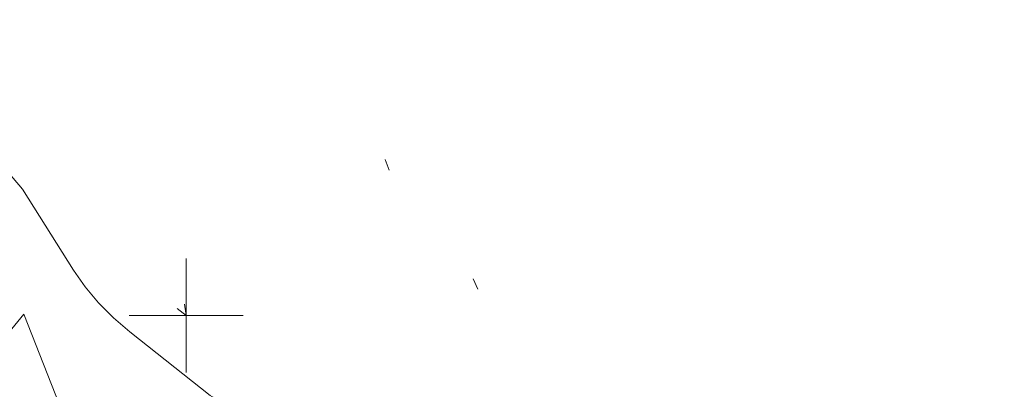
# Model space of a CAD drawing. Extents: x 413123 to 1465301, y 377724 to 504150.
# Tile 26 of 256: x 1463260.25 to 1463268.89, y 433195.73 to 433198.97. Entities that reach past the tile are written whole.
import ezdxf

# ---------------------------------------------------------------- set-up
doc = ezdxf.new("R2010")
doc.units = 0
doc.header["$MEASUREMENT"] = 0
for name, pattern in [('DGN Style 1', [8.732639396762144, 0.01453018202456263, -8.71810921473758]), ('DGN Style 3', [20.34225483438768, 14.53018202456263, -5.812072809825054]), ('ohcombex', [0])]:
    doc.linetypes.add(name, pattern=pattern)
for name, color, linetype, lineweight in [('DT_X_Contour_Minor', 136, 'DGN Style 3', 0), ('DT_X_Terrain_Ground_Line', 92, 'DGN Style 3', 13), ('PV_X_Curb', 120, 'DGN Style 1', 0), ('PV_X_EOP', 7, 'DGN Style 3', 0), ('UT_X_Overhead_Combined', 30, 'ohcombex', 0), ('VG_X_Cells', 3, 'Continuous', 0), ('VG_X_Flower_Bed', 3, 'DGN Style 1', 0)]:
    doc.layers.add(name, color=color, linetype=linetype, lineweight=lineweight)
doc.layers.add('SV_Observation (Construction)', color=97, linetype='DGN Style 1', lineweight=0, transparency=0.9)
doc.layers.add('SV_X_Shot_Marker (Construction)', color=40, linetype='Continuous', lineweight=0, transparency=0.5)

# ---------------------------------------------------------------- blocks, each defined once
blk = doc.blocks.new('SVPT_2535')
at = {"layer": 'SV_X_Shot_Marker (Construction)', "transparency": 33554495}
for p, q in [((1.455191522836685e-11, 0.02500000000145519), (1.455191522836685e-11, -0.02500000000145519)), ((-0.02499999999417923, 0), (0.02500000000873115, 0))]:
    blk.add_line(p, q, dxfattribs=at)
blk.add_point((1.455191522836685e-11, 0), dxfattribs=at)
blk = doc.blocks.new('SHRUB_117')
at = {"layer": 'VG_X_Cells', "color": 3, "linetype": 'Continuous', "lineweight": 0, "flags": 128}
blk.add_lwpolyline([(-0.00424999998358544, 0.09050000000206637), (0.02600000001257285, 0.1272500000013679), (0.04675000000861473, 0.07458333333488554), (0.1013333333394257, 0.08358333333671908), (0.08441666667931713, 0.03300000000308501), (0.1316666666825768, 0.003250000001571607), (0.08883333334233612, -0.0334999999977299), (0.1013333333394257, -0.07916666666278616), (0.06366666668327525, -0.07574999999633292), (0.04741666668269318, -0.1214166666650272), (0.02600000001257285, -0.08683333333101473), (-0.007916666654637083, -0.127666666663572), (-0.0293333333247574, -0.08333333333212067), (-0.08033333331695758, -0.1048333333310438), (-0.07074999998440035, -0.05774999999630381), (-0.1113333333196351, -0.06191666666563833), (-0.08766666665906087, -0.02241666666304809), (-0.1260833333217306, 0.006000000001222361), (-0.08916666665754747, 0.01916666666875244), (-0.1194999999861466, 0.05933333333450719), (-0.07291666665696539, 0.05383333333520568), (-0.07441666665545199, 0.1057500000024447), (-0.03674999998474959, 0.07733333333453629), (-0.02641666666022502, 0.1265833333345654), (-0.00424999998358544, 0.09050000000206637)], dxfattribs=at)
at = {"layer": 'VG_X_Cells', "color": 3, "linetype": 'Continuous', "lineweight": 0}
blk.add_circle((-3.666660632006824e-05, 2.000001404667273e-05), 0.01152, dxfattribs=at)
blk = doc.blocks.new('*U5554', base_point=(1463158.719041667, 433438.2508333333, 579.5851666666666))
at = {"layer": 'DT_X_Contour_Minor', "elevation": 572.9999999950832, "flags": 128}
blk.add_lwpolyline([(1463265.762864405, 433189.8143797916), (1463265.64426718, 433190.4467499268), (1463265.583915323, 433190.6408740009), (1463265.453687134, 433190.9522304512), (1463265.253582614, 433191.3808192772), (1463264.983601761, 433191.9266404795), (1463264.170484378, 433193.53847352), (1463263.87303256, 433194.0847661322), (1463263.590515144, 433194.514769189), (1463263.322932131, 433194.8284826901), (1463263.07028352, 433195.0259066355), (1463261.926103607, 433195.6758760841), (1463261.220325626, 433196.232922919), (1463261.076023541, 433196.3563556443), (1463260.945593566, 433196.4879194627), (1463260.829035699, 433196.6276143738), (1463260.726349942, 433196.7754403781), (1463260.279517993, 433197.4842676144), (1463259.135237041, 433198.8223712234), (1463258.917063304, 433199.070539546), (1463258.752948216, 433199.2415715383), (1463258.642891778, 433199.3354672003), (1463258.586893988, 433199.3522265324), (1463258.509644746, 433199.2940696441), (1463258.463970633, 433199.2572973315), (1463258.384885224, 433199.1905980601), (1463258.272388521, 433199.0939718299), (1463258.126480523, 433198.9674186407), (1463257.367616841, 433198.3070075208), (1463256.813684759, 433198.5532302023), (1463256.500481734, 433198.6440860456), (1463255.798272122, 433198.8111295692), (1463254.707055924, 433199.054360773), (1463253.226833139, 433199.373779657), (1463245.411444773, 433201.0421723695)], dxfattribs=at)

msp = doc.modelspace()

# ---------------------------------------------------------------- linework, layer by layer
at = {"layer": 'PV_X_Curb'}
for points, knots in [([(1463034.114341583, 433358.5354235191, 570.967442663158), (1463034.382762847, 433357.8525596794, 570.9829174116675), (1463034.902669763, 433356.6746703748, 570.9791408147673), (1463036.322057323, 433354.5205973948, 570.6849760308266), (1463037.748960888, 433352.2020754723, 570.6878951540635), (1463040.018756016, 433349.1857511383, 570.9427811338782), (1463042.639031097, 433346.7780487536, 570.7955674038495), (1463044.970687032, 433345.5933757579, 570.8824061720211), (1463045.921303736, 433345.2188641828, 570.878208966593), (1463051.106075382, 433343.1762354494, 570.8553169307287), (1463056.290847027, 433341.1336067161, 570.8324248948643), (1463061.475618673, 433339.0909779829, 570.809532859), (1463062.018547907, 433338.9041474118, 570.7725412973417), (1463062.561477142, 433338.7173168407, 570.7355497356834), (1463063.104406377, 433338.5304862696, 570.6985581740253), (1463069.657625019, 433335.9461940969, 570.7210719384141), (1463076.21084366, 433333.3619019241, 570.7435857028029), (1463082.764062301, 433330.7776097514, 570.7660994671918), (1463087.246478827, 433329.0023655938, 570.8028168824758), (1463091.728895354, 433327.2271214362, 570.8395342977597), (1463096.211311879, 433325.4518772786, 570.8762517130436), (1463096.878442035, 433325.1897515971, 570.9638925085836), (1463097.545572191, 433324.9276259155, 571.0515333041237), (1463098.212702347, 433324.6655002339, 571.1391740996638), (1463104.831686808, 433322.094946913, 571.1640382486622), (1463111.45067127, 433319.524393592, 571.1889023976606), (1463118.069655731, 433316.953840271, 571.2137665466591), (1463125.957183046, 433313.9138789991, 571.1851535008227), (1463133.844710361, 433310.8739177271, 571.1565404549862), (1463141.732237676, 433307.8339564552, 571.1279274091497), (1463145.767175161, 433306.241790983, 571.1313455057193), (1463149.802112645, 433304.6496255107, 571.134763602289), (1463153.83705013, 433303.0574600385, 571.1381816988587), (1463154.355066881, 433302.8054079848, 571.0924572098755), (1463154.873083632, 433302.5533559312, 571.0467327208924), (1463155.391100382, 433302.3013038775, 571.0010082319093), (1463159.740180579, 433300.5574304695, 571.007755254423), (1463164.089260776, 433298.8135570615, 571.0145022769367), (1463168.438340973, 433297.0696836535, 571.0212492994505), (1463173.76020955, 433294.9893866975, 571.0517121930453), (1463179.082078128, 433292.9090897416, 571.0821750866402), (1463184.403946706, 433290.8287927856, 571.1126379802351), (1463184.927832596, 433290.6024130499, 571.183469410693), (1463185.451718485, 433290.3760333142, 571.254300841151), (1463185.975604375, 433290.1496535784, 571.3251322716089), (1463193.283059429, 433287.4009373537, 571.3274320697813), (1463200.590514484, 433284.6522211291, 571.3297318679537), (1463207.897969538, 433281.9035049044, 571.3320316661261), (1463214.611583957, 433279.3049910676, 571.3660593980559), (1463221.325198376, 433276.7064772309, 571.4000871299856), (1463228.038812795, 433274.1079633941, 571.4341148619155), (1463234.876881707, 433271.4003319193, 571.5030017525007), (1463241.714950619, 433268.6927004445, 571.5718886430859), (1463248.553019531, 433265.9850689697, 571.6407755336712), (1463252.53367608, 433264.4224603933, 571.6987979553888), (1463256.514332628, 433262.8598518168, 571.7568203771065), (1463260.494989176, 433261.2972432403, 571.8148427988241), (1463261.18962272, 433261.0748617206, 571.7422662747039), (1463261.884256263, 433260.8524802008, 571.6696897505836), (1463262.578889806, 433260.6300986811, 571.5971132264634), (1463267.974277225, 433258.4984942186, 571.5913249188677), (1463273.369664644, 433256.3668897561, 571.5855366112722), (1463278.765052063, 433254.2352852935, 571.5797483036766), (1463284.039124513, 433252.1341649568, 571.626583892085), (1463289.313196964, 433250.0330446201, 571.6734194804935), (1463294.587269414, 433247.9319242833, 571.7202550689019), (1463295.147837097, 433247.7325865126, 571.8045569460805), (1463295.70840478, 433247.533248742, 571.8888588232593), (1463296.268972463, 433247.3339109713, 571.9731607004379), (1463303.262539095, 433244.6091737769, 572.0038664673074), (1463310.256105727, 433241.8844365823, 572.034572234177), (1463317.249672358, 433239.1596993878, 572.0652780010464), (1463324.8255847, 433236.206749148, 572.1003223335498), (1463332.401497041, 433233.2537989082, 572.1353666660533), (1463339.977409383, 433230.3008486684, 572.1704109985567), (1463346.624217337, 433227.6724527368, 572.1699621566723), (1463353.271025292, 433225.044056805, 572.1695133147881), (1463359.917833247, 433222.4156608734, 572.1690644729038), (1463363.666535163, 433220.9685334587, 572.1740861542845), (1463367.415237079, 433219.521406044, 572.1791078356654), (1463371.163938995, 433218.0742786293, 572.1841295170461), (1463371.754596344, 433217.8301906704, 572.1047293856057), (1463372.345253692, 433217.5861027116, 572.0253292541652), (1463372.935911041, 433217.3420147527, 571.9459291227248), (1463380.338603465, 433214.4611246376, 571.9041823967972), (1463387.741295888, 433211.5802345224, 571.8624356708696), (1463395.143988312, 433208.6993444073, 571.8206889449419), (1463403.121855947, 433205.5721027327, 571.8539167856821), (1463411.099723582, 433202.4448610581, 571.8871446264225), (1463419.077591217, 433199.3176193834, 571.9203724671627), (1463419.407565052, 433199.1647159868, 571.9396248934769), (1463419.737538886, 433199.0118125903, 571.9588773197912), (1463420.067512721, 433198.8589091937, 571.9781297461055)], [0, 0, 0, 0, 0.004163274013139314, 0.007301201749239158, 0.0146979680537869, 0.01957460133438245, 0.02877745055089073, 0.03448275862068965, 0.03448275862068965, 0.03448275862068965, 0.06896551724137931, 0.06896551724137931, 0.06896551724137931, 0.1034482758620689, 0.1034482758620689, 0.1034482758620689, 0.1379310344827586, 0.1379310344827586, 0.1379310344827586, 0.1724137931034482, 0.1724137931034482, 0.1724137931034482, 0.2068965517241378, 0.2068965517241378, 0.2068965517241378, 0.2413793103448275, 0.2413793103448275, 0.2413793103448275, 0.2758620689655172, 0.2758620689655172, 0.2758620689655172, 0.3103448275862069, 0.3103448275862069, 0.3103448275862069, 0.3448275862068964, 0.3448275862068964, 0.3448275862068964, 0.3793103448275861, 0.3793103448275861, 0.3793103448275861, 0.4137931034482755, 0.4137931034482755, 0.4137931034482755, 0.4482758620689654, 0.4482758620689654, 0.4482758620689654, 0.4827586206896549, 0.4827586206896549, 0.4827586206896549, 0.5172413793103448, 0.5172413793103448, 0.5172413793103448, 0.5517241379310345, 0.5517241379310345, 0.5517241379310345, 0.5862068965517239, 0.5862068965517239, 0.5862068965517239, 0.6206896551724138, 0.6206896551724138, 0.6206896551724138, 0.6551724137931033, 0.6551724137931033, 0.6551724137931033, 0.6896551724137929, 0.6896551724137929, 0.6896551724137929, 0.7241379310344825, 0.7241379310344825, 0.7241379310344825, 0.7586206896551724, 0.7586206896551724, 0.7586206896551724, 0.7931034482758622, 0.7931034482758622, 0.7931034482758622, 0.8275862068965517, 0.8275862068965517, 0.8275862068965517, 0.8620689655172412, 0.8620689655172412, 0.8620689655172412, 0.8965517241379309, 0.8965517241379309, 0.8965517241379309, 0.9310344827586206, 0.9310344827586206, 0.9310344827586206, 0.9655172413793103, 0.9655172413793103, 0.9655172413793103, 1, 1, 1, 1]), ([(1463694.730807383, 433042.1012902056, 573.2000085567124), (1463688.122071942, 433044.6665198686, 573.2117681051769), (1463681.5133365, 433047.2317495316, 573.2235276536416), (1463674.904601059, 433049.7969791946, 573.2352872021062), (1463669.906627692, 433051.7384291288, 573.2422034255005), (1463664.908654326, 433053.679879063, 573.249119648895), (1463659.910680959, 433055.6213289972, 573.2560358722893), (1463659.31440991, 433055.8530469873, 573.3282538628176), (1463658.718138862, 433056.0847649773, 573.400471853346), (1463658.121867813, 433056.3164829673, 573.4726898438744), (1463656.811811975, 433056.8455353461, 573.4691755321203), (1463655.501756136, 433057.3745877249, 573.4656612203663), (1463654.191700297, 433057.9036401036, 573.4621469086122), (1463647.078403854, 433060.7016199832, 573.4311409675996), (1463639.965107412, 433063.4995998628, 573.4001350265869), (1463632.851810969, 433066.2975797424, 573.3691290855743), (1463626.603526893, 433068.7760307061, 573.3262890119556), (1463620.355242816, 433071.25448167, 573.2834489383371), (1463614.10695874, 433073.7329326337, 573.2406088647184), (1463606.821724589, 433076.5483492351, 573.1778320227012), (1463599.536490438, 433079.3637658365, 573.1150551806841), (1463592.251256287, 433082.1791824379, 573.052278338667), (1463585.048675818, 433085.0513616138, 572.9767093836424), (1463577.846095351, 433087.9235407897, 572.901140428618), (1463570.643514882, 433090.7957199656, 572.8255714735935), (1463568.520856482, 433091.6009161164, 572.8136526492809), (1463566.398198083, 433092.4061122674, 572.8017338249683), (1463564.275539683, 433093.2113084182, 572.7898150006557), (1463563.658286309, 433093.4932407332, 572.723361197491), (1463563.041032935, 433093.7751730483, 572.6569073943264), (1463562.423779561, 433094.0571053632, 572.5904535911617), (1463557.897842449, 433095.8076798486, 572.5495712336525), (1463553.371905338, 433097.5582543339, 572.5086888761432), (1463548.845968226, 433099.3088288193, 572.4678065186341), (1463541.746736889, 433102.0973839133, 572.4116307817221), (1463534.647505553, 433104.8859390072, 572.3554550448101), (1463527.548274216, 433107.6744941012, 572.2992793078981), (1463527.099574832, 433107.8541490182, 572.3819727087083), (1463526.650875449, 433108.0338039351, 572.4646661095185), (1463526.202176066, 433108.2134588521, 572.5473595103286), (1463518.442801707, 433111.2934591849, 572.5872886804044), (1463510.683427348, 433114.3734595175, 572.6272178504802), (1463502.924052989, 433117.4534598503, 572.6671470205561), (1463495.101662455, 433120.5759616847, 572.6180249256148), (1463487.279271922, 433123.6984635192, 572.5689028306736), (1463479.456881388, 433126.8209653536, 572.5197807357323), (1463474.540841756, 433128.7396558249, 572.5305568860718), (1463469.624802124, 433130.6583462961, 572.5413330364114), (1463464.708762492, 433132.5770367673, 572.5521091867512), (1463464.15178183, 433132.7738995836, 572.4839343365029), (1463463.594801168, 433132.9707623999, 572.4157594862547), (1463463.037820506, 433133.1676252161, 572.3475846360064), (1463455.395093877, 433136.1460172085, 572.2965798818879), (1463447.752367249, 433139.1244092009, 572.2455751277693), (1463440.10964062, 433142.1028011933, 572.1945703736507), (1463439.463345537, 433142.3911085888, 572.2249332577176), (1463438.817050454, 433142.6794159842, 572.2552961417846), (1463438.170755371, 433142.9677233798, 572.2856590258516), (1463431.589276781, 433145.5431962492, 572.3185177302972), (1463425.007798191, 433148.1186691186, 572.351376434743), (1463418.4263196, 433150.6941419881, 572.3842351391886), (1463413.565512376, 433152.6091060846, 572.3506952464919), (1463408.704705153, 433154.5240701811, 572.3171553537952), (1463403.843897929, 433156.4390342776, 572.2836154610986), (1463402.295983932, 433157.0721267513, 572.2966227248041), (1463400.748069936, 433157.7052192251, 572.3096299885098), (1463399.20015594, 433158.3383116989, 572.3226372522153), (1463398.571326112, 433158.6030358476, 572.2531442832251), (1463397.942496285, 433158.8677599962, 572.1836513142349), (1463397.313666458, 433159.1324841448, 572.1141583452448), (1463389.499427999, 433162.1494767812, 572.1431257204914), (1463381.68518954, 433165.1664694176, 572.172093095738), (1463373.87095108, 433168.1834620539, 572.2010604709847), (1463373.202610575, 433168.4242856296, 572.2485422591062), (1463372.53427007, 433168.6651092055, 572.2960240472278), (1463371.865929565, 433168.9059327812, 572.3435058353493), (1463366.852918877, 433170.8940812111, 572.309207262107), (1463361.839908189, 433172.882229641, 572.2749086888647), (1463356.826897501, 433174.8703780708, 572.2406101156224), (1463350.263613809, 433177.4130764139, 572.2105829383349), (1463343.700330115, 433179.955774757, 572.1805557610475), (1463337.137046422, 433182.4984731, 572.1505285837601), (1463332.732110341, 433184.1753668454, 572.1399057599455), (1463328.327174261, 433185.8522605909, 572.129282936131), (1463323.922238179, 433187.5291543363, 572.1186601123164), (1463323.550514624, 433187.6736224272, 572.0672464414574), (1463323.17879107, 433187.8180905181, 572.0158327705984), (1463322.807067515, 433187.9625586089, 571.9644190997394), (1463314.242457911, 433191.4677850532, 571.9189611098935), (1463305.677848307, 433194.9730114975, 571.8735031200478), (1463297.113238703, 433198.4782379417, 571.8280451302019), (1463296.447798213, 433198.6498683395, 571.8729159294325), (1463295.782357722, 433198.8214987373, 571.917786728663), (1463295.116917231, 433198.9931291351, 571.9626575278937), (1463288.43623397, 433201.6173953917, 571.9595616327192), (1463281.755550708, 433204.2416616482, 571.9564657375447), (1463275.074867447, 433206.8659279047, 571.9533698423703), (1463270.698621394, 433208.5836220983, 571.955071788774), (1463266.322375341, 433210.3013162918, 571.9567737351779), (1463261.946129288, 433212.0190104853, 571.9584756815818), (1463261.255964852, 433212.2907585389, 571.8814296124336), (1463260.565800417, 433212.5625065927, 571.8043835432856), (1463259.875635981, 433212.8342546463, 571.7273374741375), (1463253.221984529, 433215.4661261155, 571.684237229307), (1463246.568333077, 433218.0979975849, 571.6411369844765), (1463239.914681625, 433220.7298690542, 571.5980367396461), (1463232.697418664, 433223.5591135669, 571.584901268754), (1463225.480155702, 433226.3883580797, 571.5717657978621), (1463218.262892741, 433229.2176025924, 571.5586303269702), (1463212.689928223, 433231.3845503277, 571.501804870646), (1463207.116963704, 433233.5514980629, 571.4449794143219), (1463201.543999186, 433235.7184457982, 571.3881539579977), (1463197.702392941, 433237.2969398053, 571.3824755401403), (1463193.860786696, 433238.8754338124, 571.376797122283), (1463190.01918045, 433240.4539278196, 571.3711187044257), (1463189.420555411, 433240.6641899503, 571.4587546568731), (1463188.821930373, 433240.874452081, 571.5463906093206), (1463188.223305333, 433241.0847142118, 571.6340265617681), (1463185.054584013, 433242.3131517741, 571.6250500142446), (1463181.885862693, 433243.5415893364, 571.6160734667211), (1463178.717141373, 433244.7700268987, 571.6070969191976), (1463171.181422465, 433247.7347391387, 571.5342143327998), (1463163.645703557, 433250.6994513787, 571.4613317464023), (1463156.10998465, 433253.6641636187, 571.3884491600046), (1463148.761307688, 433256.5197229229, 571.322577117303), (1463141.412630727, 433259.3752822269, 571.2567050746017), (1463134.063953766, 433262.2308415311, 571.1908330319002), (1463126.984343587, 433264.9936274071, 571.2120531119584), (1463119.904733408, 433267.756413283, 571.2332731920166), (1463112.82512323, 433270.519199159, 571.2544932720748), (1463106.948373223, 433272.8554993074, 571.272380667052), (1463101.071623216, 433275.1917994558, 571.290268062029), (1463095.19487321, 433277.5280996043, 571.3081554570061), (1463087.382378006, 433280.5556578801, 571.2445784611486), (1463079.569882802, 433283.583216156, 571.1810014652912), (1463071.757387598, 433286.6107744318, 571.1174244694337), (1463067.011834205, 433288.4980060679, 571.0790224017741), (1463062.266280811, 433290.385237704, 571.0406203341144), (1463057.520727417, 433292.27246934, 571.0022182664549), (1463052.596696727, 433294.1302708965, 570.9741905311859), (1463047.672666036, 433295.988072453, 570.946162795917), (1463042.748635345, 433297.8458740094, 570.9181350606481), (1463040.996474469, 433298.028892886, 570.6600759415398), (1463037.884741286, 433298.0614564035, 570.3732611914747), (1463033.533792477, 433297.4811137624, 570.213053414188), (1463028.578927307, 433295.8351240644, 570.8846791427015), (1463025.750437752, 433293.3300609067, 570.5443428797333), (1463024.222435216, 433291.00068514, 570.5092220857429), (1463023.412434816, 433289.7658735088, 570.490604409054), (1463022.602434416, 433288.5310618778, 570.4719867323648), (1463021.792434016, 433287.2962502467, 570.4533690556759), (1463021.001432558, 433285.3732457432, 570.5012869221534), (1463020.2104311, 433283.4502412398, 570.549204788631), (1463019.419429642, 433281.5272367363, 570.5971226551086), (1463018.531487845, 433279.3825151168, 570.6481372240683), (1463017.643546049, 433277.2377934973, 570.6991517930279), (1463016.755604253, 433275.0930718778, 570.7501663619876), (1463014.741467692, 433270.0950215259, 570.9656913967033), (1463012.727331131, 433265.096971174, 571.181216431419), (1463010.71319457, 433260.0989208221, 571.3967414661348)], [0, 0, 0, 0, 0.01923076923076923, 0.01923076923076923, 0.01923076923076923, 0.03846153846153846, 0.03846153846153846, 0.03846153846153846, 0.05769230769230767, 0.05769230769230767, 0.05769230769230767, 0.07692307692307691, 0.07692307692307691, 0.07692307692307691, 0.09615384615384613, 0.09615384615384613, 0.09615384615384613, 0.1153846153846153, 0.1153846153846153, 0.1153846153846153, 0.1346153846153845, 0.1346153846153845, 0.1346153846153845, 0.1538461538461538, 0.1538461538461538, 0.1538461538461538, 0.1730769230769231, 0.1730769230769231, 0.1730769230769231, 0.1923076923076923, 0.1923076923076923, 0.1923076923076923, 0.2115384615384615, 0.2115384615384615, 0.2115384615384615, 0.2307692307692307, 0.2307692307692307, 0.2307692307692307, 0.25, 0.25, 0.25, 0.269230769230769, 0.269230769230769, 0.269230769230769, 0.2884615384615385, 0.2884615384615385, 0.2884615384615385, 0.3076923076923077, 0.3076923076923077, 0.3076923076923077, 0.3269230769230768, 0.3269230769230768, 0.3269230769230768, 0.3461538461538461, 0.3461538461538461, 0.3461538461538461, 0.3653846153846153, 0.3653846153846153, 0.3653846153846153, 0.3846153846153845, 0.3846153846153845, 0.3846153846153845, 0.4038461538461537, 0.4038461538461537, 0.4038461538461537, 0.423076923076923, 0.423076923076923, 0.423076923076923, 0.4423076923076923, 0.4423076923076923, 0.4423076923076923, 0.4615384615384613, 0.4615384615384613, 0.4615384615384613, 0.4807692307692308, 0.4807692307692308, 0.4807692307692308, 0.5, 0.5, 0.5, 0.5192307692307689, 0.5192307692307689, 0.5192307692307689, 0.538461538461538, 0.538461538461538, 0.538461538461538, 0.5576923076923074, 0.5576923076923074, 0.5576923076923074, 0.576923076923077, 0.576923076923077, 0.576923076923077, 0.5961538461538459, 0.5961538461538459, 0.5961538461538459, 0.6153846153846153, 0.6153846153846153, 0.6153846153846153, 0.6346153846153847, 0.6346153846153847, 0.6346153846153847, 0.6538461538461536, 0.6538461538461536, 0.6538461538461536, 0.673076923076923, 0.673076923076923, 0.673076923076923, 0.6923076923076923, 0.6923076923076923, 0.6923076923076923, 0.7115384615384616, 0.7115384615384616, 0.7115384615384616, 0.7307692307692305, 0.7307692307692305, 0.7307692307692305, 0.7499999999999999, 0.7499999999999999, 0.7499999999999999, 0.7692307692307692, 0.7692307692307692, 0.7692307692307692, 0.7884615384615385, 0.7884615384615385, 0.7884615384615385, 0.8076923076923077, 0.8076923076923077, 0.8076923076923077, 0.826923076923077, 0.826923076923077, 0.826923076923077, 0.846153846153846, 0.846153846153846, 0.846153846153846, 0.8653846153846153, 0.8653846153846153, 0.8653846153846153, 0.8846153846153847, 0.8846153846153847, 0.8846153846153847, 0.9038461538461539, 0.9038461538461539, 0.9038461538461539, 0.9087225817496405, 0.9125585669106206, 0.9159702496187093, 0.9230769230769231, 0.9230769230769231, 0.9230769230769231, 0.9423076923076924, 0.9423076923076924, 0.9423076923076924, 0.9615384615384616, 0.9615384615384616, 0.9615384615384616, 0.9807692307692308, 0.9807692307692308, 0.9807692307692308, 1, 1, 1, 1])]:
    msp.add_open_spline(points, degree=3, knots=knots, dxfattribs=at)
at = {"layer": 'PV_X_EOP', "extrusion": (0.02878005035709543, 0.06915143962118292, 0.9971909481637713), "elevation": 72639.92111523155, "flags": 128}
msp.add_lwpolyline([(-1184488.492215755, -959434.0637012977), (-1184488.492215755, -959446.3867634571)], dxfattribs=at)
at = {"layer": 'PV_X_EOP'}
for points, knots in [([(1463033.539703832, 433358.668730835, 570.9312826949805), (1463033.78085339, 433357.7791180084, 570.9319642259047), (1463034.311810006, 433356.414696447, 570.9129230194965), (1463035.936664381, 433354.210215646, 570.7574772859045), (1463037.392149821, 433351.9520015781, 570.7191112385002), (1463039.598433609, 433348.7987445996, 570.7996873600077), (1463042.441302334, 433346.5539274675, 570.6747714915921), (1463044.712350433, 433345.0075174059, 570.6881225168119), (1463045.691659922, 433344.6760572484, 570.6008205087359), (1463046.330306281, 433344.4598990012, 570.5438874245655), (1463046.96895264, 433344.243740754, 570.486954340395), (1463047.607598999, 433344.0275825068, 570.4300212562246), (1463047.46569072, 433343.5095853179, 570.4737916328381), (1463047.32378244, 433342.9915881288, 570.5175620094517), (1463047.181874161, 433342.4735909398, 570.5613323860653), (1463047.962688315, 433342.1715041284, 570.5523071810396), (1463048.74350247, 433341.8694173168, 570.5432819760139), (1463049.524316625, 433341.5673305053, 570.5342567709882), (1463049.723445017, 433342.0454324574, 570.5031497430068), (1463049.92257341, 433342.5235344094, 570.4720427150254), (1463050.121701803, 433343.0016363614, 570.4409356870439), (1463054.363252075, 433341.3299102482, 570.4898514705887), (1463058.604802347, 433339.658184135, 570.5387672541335), (1463062.84635262, 433337.9864580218, 570.5876830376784), (1463069.380437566, 433335.4247592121, 570.6248076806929), (1463075.914522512, 433332.8630604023, 570.6619323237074), (1463082.448607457, 433330.3013615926, 570.699056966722), (1463087.637972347, 433328.22388055, 570.7205322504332), (1463092.827337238, 433326.1463995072, 570.7420075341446), (1463098.016702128, 433324.0689184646, 570.7634828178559), (1463104.657268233, 433321.5116641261, 570.769767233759), (1463111.297834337, 433318.9544097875, 570.7760516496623), (1463117.938400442, 433316.3971554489, 570.7823360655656), (1463125.924840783, 433313.2674390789, 570.73748834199), (1463133.911281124, 433310.1377227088, 570.6926406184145), (1463141.897721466, 433307.0080063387, 570.647792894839), (1463141.717745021, 433306.5125578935, 570.6799613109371), (1463141.537768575, 433306.0171094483, 570.7121297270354), (1463141.35779213, 433305.5216610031, 570.7442981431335), (1463142.229950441, 433305.2201381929, 570.7485050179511), (1463143.102108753, 433304.9186153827, 570.7527118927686), (1463143.974267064, 433304.6170925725, 570.7569187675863), (1463144.185348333, 433305.0788176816, 570.735481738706), (1463144.396429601, 433305.5405427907, 570.7140447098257), (1463144.607510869, 433306.0022678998, 570.6926076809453), (1463147.58473388, 433304.8543661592, 570.7341019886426), (1463150.56195689, 433303.7064644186, 570.7755962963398), (1463153.539179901, 433302.558562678, 570.817090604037), (1463158.44037952, 433300.5705139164, 570.826934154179), (1463163.341579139, 433298.5824651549, 570.8367777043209), (1463168.242778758, 433296.5944163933, 570.8466212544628), (1463174.091388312, 433294.2251577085, 570.8787504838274), (1463179.939997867, 433291.8558990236, 570.9108797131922), (1463185.788607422, 433289.4866403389, 570.9430089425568), (1463193.090936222, 433286.8080451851, 571.0096381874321), (1463200.393265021, 433284.1294500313, 571.0762674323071), (1463207.695593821, 433281.4508548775, 571.1428966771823), (1463214.34865388, 433278.828976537, 571.1804566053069), (1463221.001713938, 433276.2070981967, 571.2180165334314), (1463227.654773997, 433273.5852198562, 571.2555764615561), (1463234.593717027, 433270.8614597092, 571.311327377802), (1463241.532660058, 433268.1376995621, 571.3670782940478), (1463248.471603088, 433265.413939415, 571.4228292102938), (1463251.006317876, 433264.4249023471, 571.4376305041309), (1463253.541032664, 433263.4358652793, 571.452431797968), (1463256.075747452, 433262.4468282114, 571.4672330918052), (1463255.94008792, 433261.9072334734, 571.4705339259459), (1463255.804428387, 433261.3676387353, 571.4738347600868), (1463255.668768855, 433260.8280439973, 571.4771355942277), (1463256.445551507, 433260.5848901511, 571.4871075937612), (1463257.222334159, 433260.3417363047, 571.4970795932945), (1463257.999116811, 433260.0985824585, 571.507051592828), (1463258.226294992, 433260.5106164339, 571.4958264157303), (1463258.453473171, 433260.9226504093, 571.4846012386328), (1463258.680651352, 433261.3346843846, 571.4733760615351), (1463259.925804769, 433260.8493021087, 571.4829525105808), (1463261.170958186, 433260.3639198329, 571.4925289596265), (1463262.416111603, 433259.878537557, 571.5021054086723), (1463267.791649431, 433257.7869022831, 571.5241727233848), (1463273.167187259, 433255.6952670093, 571.5462400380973), (1463278.542725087, 433253.6036317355, 571.5683073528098), (1463284.352399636, 433251.3217999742, 571.5814787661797), (1463290.162074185, 433249.039968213, 571.5946501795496), (1463295.971748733, 433246.7581364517, 571.6078215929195), (1463302.949122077, 433244.0521724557, 571.6351321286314), (1463309.926495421, 433241.3462084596, 571.6624426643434), (1463316.903868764, 433238.6402444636, 571.6897532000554), (1463324.563747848, 433235.6405621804, 571.7285381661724), (1463332.223626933, 433232.6408798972, 571.7673231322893), (1463339.883506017, 433229.641197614, 571.8061080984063), (1463346.449952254, 433227.0690864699, 571.8205958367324), (1463353.01639849, 433224.4969753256, 571.8350835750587), (1463359.582844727, 433221.9248641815, 571.8495713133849), (1463363.961849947, 433220.2403229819, 571.8408310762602), (1463368.340855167, 433218.5557817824, 571.8320908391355), (1463372.719860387, 433216.8712405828, 571.8233506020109), (1463380.126525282, 433213.9587859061, 571.7905530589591), (1463387.533190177, 433211.0463312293, 571.7577555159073), (1463394.939855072, 433208.1338765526, 571.7249579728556), (1463402.425974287, 433205.1637758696, 571.7534560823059), (1463409.912093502, 433202.1936751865, 571.7819541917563), (1463417.398212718, 433199.2235745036, 571.8104523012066), (1463417.229394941, 433198.7682275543, 571.8194733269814), (1463417.060577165, 433198.3128806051, 571.8284943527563), (1463416.891759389, 433197.8575336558, 571.8375153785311), (1463417.692446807, 433197.4966240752, 571.8487103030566), (1463418.493134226, 433197.1357144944, 571.859905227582), (1463419.293821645, 433196.7748049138, 571.8711001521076), (1463419.475032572, 433197.247288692, 571.8477905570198), (1463419.6562435, 433197.7197724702, 571.8244809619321), (1463419.837454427, 433198.1922562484, 571.8011713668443), (1463419.83781155, 433198.2226624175, 571.7953862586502), (1463419.838168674, 433198.2530685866, 571.789601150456), (1463419.838525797, 433198.2834747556, 571.7838160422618)], [0, 0, 0, 0, 0.003968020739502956, 0.006425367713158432, 0.01199892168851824, 0.01581541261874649, 0.02326256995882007, 0.02777777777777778, 0.02777777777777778, 0.02777777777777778, 0.05555555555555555, 0.05555555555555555, 0.05555555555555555, 0.08333333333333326, 0.08333333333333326, 0.08333333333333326, 0.1111111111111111, 0.1111111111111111, 0.1111111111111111, 0.1388888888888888, 0.1388888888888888, 0.1388888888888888, 0.1666666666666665, 0.1666666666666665, 0.1666666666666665, 0.1944444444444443, 0.1944444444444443, 0.1944444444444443, 0.2222222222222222, 0.2222222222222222, 0.2222222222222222, 0.25, 0.25, 0.25, 0.2777777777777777, 0.2777777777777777, 0.2777777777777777, 0.3055555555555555, 0.3055555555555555, 0.3055555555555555, 0.333333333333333, 0.333333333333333, 0.333333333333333, 0.3611111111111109, 0.3611111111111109, 0.3611111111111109, 0.3888888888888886, 0.3888888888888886, 0.3888888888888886, 0.4166666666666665, 0.4166666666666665, 0.4166666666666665, 0.4444444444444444, 0.4444444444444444, 0.4444444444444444, 0.472222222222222, 0.472222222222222, 0.472222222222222, 0.5, 0.5, 0.5, 0.5277777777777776, 0.5277777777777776, 0.5277777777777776, 0.5555555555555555, 0.5555555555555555, 0.5555555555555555, 0.5833333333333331, 0.5833333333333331, 0.5833333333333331, 0.6111111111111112, 0.6111111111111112, 0.6111111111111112, 0.638888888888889, 0.638888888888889, 0.638888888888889, 0.6666666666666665, 0.6666666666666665, 0.6666666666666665, 0.6944444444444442, 0.6944444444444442, 0.6944444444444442, 0.722222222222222, 0.722222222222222, 0.722222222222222, 0.7499999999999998, 0.7499999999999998, 0.7499999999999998, 0.7777777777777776, 0.7777777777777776, 0.7777777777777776, 0.8055555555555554, 0.8055555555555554, 0.8055555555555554, 0.8333333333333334, 0.8333333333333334, 0.8333333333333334, 0.861111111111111, 0.861111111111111, 0.861111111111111, 0.8888888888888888, 0.8888888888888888, 0.8888888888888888, 0.9166666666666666, 0.9166666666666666, 0.9166666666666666, 0.9444444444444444, 0.9444444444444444, 0.9444444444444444, 0.9722222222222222, 0.9722222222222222, 0.9722222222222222, 1, 1, 1, 1]), ([(1463695.37345491, 433042.3269481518, 573.2056029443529), (1463695.118355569, 433042.4173281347, 573.1929567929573), (1463694.863256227, 433042.5077081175, 573.1803106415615), (1463694.608156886, 433042.5980881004, 573.1676644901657), (1463688.127196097, 433045.133574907, 573.1638691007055), (1463681.646235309, 433047.6690617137, 573.1600737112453), (1463675.165274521, 433050.2045485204, 573.1562783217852), (1463668.255959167, 433052.9440202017, 573.1540820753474), (1463661.346643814, 433055.6834918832, 573.1518858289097), (1463654.437328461, 433058.4229635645, 573.149689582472), (1463647.338400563, 433061.2071824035, 573.1301154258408), (1463640.239472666, 433063.9914012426, 573.1105412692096), (1463633.140544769, 433066.7756200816, 573.0909671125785), (1463626.823799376, 433069.2202639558, 573.0453158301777), (1463620.507053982, 433071.6649078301, 572.999664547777), (1463614.190308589, 433074.1095517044, 572.9540132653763), (1463606.930945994, 433076.9629614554, 572.8967218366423), (1463599.671583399, 433079.8163712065, 572.8394304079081), (1463592.412220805, 433082.6697809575, 572.7821389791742), (1463585.208613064, 433085.5359198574, 572.7224006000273), (1463578.005005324, 433088.4020587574, 572.6626622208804), (1463570.801397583, 433091.2681976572, 572.6029238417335), (1463563.539543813, 433094.1288766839, 572.5195568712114), (1463556.277690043, 433096.9895557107, 572.4361899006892), (1463549.015836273, 433099.8502347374, 572.3528229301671), (1463541.464235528, 433102.896740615, 572.3143753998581), (1463533.912634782, 433105.9432464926, 572.2759278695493), (1463526.361034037, 433108.9897523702, 572.2374803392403), (1463524.510466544, 433109.6486739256, 572.222419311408), (1463522.659899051, 433110.307595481, 572.2073582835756), (1463520.809331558, 433110.9665170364, 572.1922972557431), (1463520.996148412, 433111.478044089, 572.2051758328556), (1463521.182965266, 433111.9895711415, 572.2180544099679), (1463521.36978212, 433112.5010981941, 572.2309329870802), (1463520.520611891, 433112.8412018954, 572.2365752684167), (1463519.671441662, 433113.1813055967, 572.2422175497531), (1463518.822271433, 433113.5214092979, 572.2478598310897), (1463518.644435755, 433113.0349413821, 572.2388127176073), (1463518.466600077, 433112.5484734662, 572.229765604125), (1463518.288764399, 433112.0620055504, 572.2207184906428), (1463514.835464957, 433113.4033588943, 572.2367800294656), (1463511.382165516, 433114.7447122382, 572.2528415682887), (1463507.928866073, 433116.0860655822, 572.2689031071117), (1463493.594865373, 433121.7420238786, 572.2482959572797), (1463479.260864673, 433127.3979821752, 572.2276888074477), (1463464.926863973, 433133.0539404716, 572.2070816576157), (1463449.455525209, 433139.0728186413, 572.1640707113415), (1463433.984186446, 433145.0916968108, 572.1210597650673), (1463418.512847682, 433151.1105749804, 572.0780488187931), (1463413.328996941, 433153.1553309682, 572.0135393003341), (1463408.145146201, 433155.200086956, 571.9490297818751), (1463402.961295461, 433157.2448429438, 571.8845202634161), (1463403.132465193, 433157.7716799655, 571.9190447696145), (1463403.303634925, 433158.2985169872, 571.953569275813), (1463403.474804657, 433158.825354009, 571.9880937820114), (1463402.600267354, 433159.1613721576, 571.9863420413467), (1463401.725730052, 433159.4973903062, 571.984590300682), (1463400.851192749, 433159.8334084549, 571.9828385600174), (1463400.653049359, 433159.3552482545, 571.9439093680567), (1463400.454905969, 433158.8770880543, 571.9049801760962), (1463400.256762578, 433158.3989278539, 571.8660509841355), (1463399.322085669, 433158.774478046, 571.9116587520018), (1463398.387408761, 433159.150028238, 571.9572665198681), (1463397.452731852, 433159.5255784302, 572.0028742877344), (1463389.04126259, 433162.8168634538, 571.9920574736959), (1463380.629793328, 433166.1081484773, 571.9812406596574), (1463372.218324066, 433169.3994335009, 571.9704238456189), (1463367.156032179, 433171.3851717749, 571.9528553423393), (1463362.093740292, 433173.370910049, 571.9352868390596), (1463357.031448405, 433175.3566483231, 571.91771833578), (1463350.485608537, 433177.9162151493, 571.9032139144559), (1463343.93976867, 433180.4757819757, 571.8887094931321), (1463337.393928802, 433183.0353488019, 571.8742050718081), (1463332.955818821, 433184.7683232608, 571.8612483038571), (1463328.517708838, 433186.5012977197, 571.8482915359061), (1463324.079598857, 433188.2342721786, 571.835334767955), (1463307.834725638, 433194.592922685, 571.7755947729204), (1463291.58985242, 433200.9515731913, 571.7158547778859), (1463275.344979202, 433207.3102236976, 571.6561147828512), (1463270.255842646, 433209.3105723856, 571.6395679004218), (1463265.16670609, 433211.3109210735, 571.6230210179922), (1463260.077569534, 433213.3112697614, 571.6064741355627), (1463253.452444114, 433215.9179517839, 571.5595870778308), (1463246.827318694, 433218.5246338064, 571.5127000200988), (1463240.202193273, 433221.1313158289, 571.4658129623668), (1463232.962477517, 433223.9732301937, 571.4532933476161), (1463225.722761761, 433226.8151445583, 571.4407737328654), (1463218.483046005, 433229.6570589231, 571.4282541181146), (1463212.90690448, 433231.8646312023, 571.4088467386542), (1463207.330762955, 433234.0722034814, 571.3894393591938), (1463201.754621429, 433236.2797757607, 571.3700319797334), (1463194.142429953, 433239.2572758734, 571.3409586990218), (1463186.530238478, 433242.2347759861, 571.3118854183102), (1463178.918047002, 433245.2122760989, 571.2828121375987), (1463169.428496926, 433248.9128530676, 571.1919051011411), (1463159.93894685, 433252.6134300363, 571.1009980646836), (1463150.449396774, 433256.314007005, 571.0100910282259), (1463145.077359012, 433258.4557943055, 570.9673048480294), (1463139.70532125, 433260.5975816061, 570.9245186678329), (1463134.333283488, 433262.7393689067, 570.8817324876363), (1463132.297653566, 433263.5246301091, 570.8037126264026), (1463130.262023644, 433264.3098913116, 570.7256927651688), (1463128.226393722, 433265.0951525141, 570.6476729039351), (1463128.413443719, 433265.4813551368, 570.6980714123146), (1463128.600493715, 433265.8675577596, 570.748469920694), (1463128.787543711, 433266.2537603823, 570.7988684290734), (1463127.919822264, 433266.676285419, 570.7925938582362), (1463127.052100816, 433267.0988104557, 570.786319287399), (1463126.184379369, 433267.5213354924, 570.7800447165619), (1463126.004706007, 433267.0870623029, 570.7088488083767), (1463125.825032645, 433266.6527891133, 570.6376529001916), (1463125.645359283, 433266.2185159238, 570.5664569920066), (1463121.458270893, 433267.8591123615, 570.6667666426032), (1463117.271182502, 433269.4997087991, 570.7670762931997), (1463113.084094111, 433271.1403052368, 570.8673859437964), (1463107.189564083, 433273.4271367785, 570.8747985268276), (1463101.295034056, 433275.7139683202, 570.8822111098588), (1463095.400504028, 433278.0007998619, 570.88962369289), (1463087.576983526, 433281.0591137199, 570.8606773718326), (1463079.753463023, 433284.117427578, 570.8317310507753), (1463071.92994252, 433287.175741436, 570.8027847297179), (1463067.216062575, 433289.0371870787, 570.7609532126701), (1463062.502182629, 433290.8986327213, 570.7191216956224), (1463057.788302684, 433292.7600783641, 570.6772901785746), (1463055.438489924, 433293.6549933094, 570.597871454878), (1463053.088677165, 433294.5499082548, 570.5184527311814), (1463050.738864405, 433295.4448232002, 570.4390340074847), (1463050.919405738, 433295.974786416, 570.493206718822), (1463051.099947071, 433296.5047496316, 570.547379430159), (1463051.280488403, 433297.0347128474, 570.6015521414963), (1463050.479713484, 433297.3478403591, 570.5996470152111), (1463049.678938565, 433297.660967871, 570.5977418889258), (1463048.878163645, 433297.9740953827, 570.5958367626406), (1463048.616684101, 433297.4827268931, 570.554312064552), (1463048.355204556, 433296.9913584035, 570.5127873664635), (1463048.093725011, 433296.499989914, 570.471262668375), (1463046.16244202, 433297.1796919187, 570.4532430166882), (1463044.231159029, 433297.8593939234, 570.4352233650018), (1463042.299876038, 433298.5390959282, 570.4172037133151), (1463040.683227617, 433298.6270722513, 570.3881765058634), (1463037.665619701, 433298.5647521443, 570.3323767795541), (1463033.387011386, 433297.9238663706, 570.2772123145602), (1463028.240821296, 433296.3164198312, 570.1397972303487), (1463025.314393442, 433293.7317706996, 570.0019896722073), (1463023.773730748, 433291.3674614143, 569.9858104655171), (1463022.862373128, 433289.9688870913, 569.9762398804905), (1463021.951015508, 433288.5703127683, 569.966669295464), (1463021.039657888, 433287.1717384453, 569.9570987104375)], [0, 0, 0, 0, 0.02083333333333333, 0.02083333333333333, 0.02083333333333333, 0.04166666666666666, 0.04166666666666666, 0.04166666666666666, 0.06249999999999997, 0.06249999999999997, 0.06249999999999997, 0.08333333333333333, 0.08333333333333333, 0.08333333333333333, 0.1041666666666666, 0.1041666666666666, 0.1041666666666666, 0.1249999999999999, 0.1249999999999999, 0.1249999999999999, 0.1458333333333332, 0.1458333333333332, 0.1458333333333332, 0.1666666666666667, 0.1666666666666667, 0.1666666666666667, 0.1875, 0.1875, 0.1875, 0.2083333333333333, 0.2083333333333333, 0.2083333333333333, 0.2291666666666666, 0.2291666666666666, 0.2291666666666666, 0.2499999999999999, 0.2499999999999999, 0.2499999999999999, 0.2708333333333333, 0.2708333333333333, 0.2708333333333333, 0.2916666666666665, 0.2916666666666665, 0.2916666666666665, 0.3125, 0.3125, 0.3125, 0.3333333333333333, 0.3333333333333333, 0.3333333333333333, 0.3541666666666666, 0.3541666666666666, 0.3541666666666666, 0.375, 0.375, 0.375, 0.3958333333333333, 0.3958333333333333, 0.3958333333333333, 0.4166666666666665, 0.4166666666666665, 0.4166666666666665, 0.4374999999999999, 0.4374999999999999, 0.4374999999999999, 0.4583333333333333, 0.4583333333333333, 0.4583333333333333, 0.4791666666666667, 0.4791666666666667, 0.4791666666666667, 0.4999999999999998, 0.4999999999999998, 0.4999999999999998, 0.5208333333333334, 0.5208333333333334, 0.5208333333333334, 0.5416666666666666, 0.5416666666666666, 0.5416666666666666, 0.5624999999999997, 0.5624999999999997, 0.5624999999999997, 0.5833333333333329, 0.5833333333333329, 0.5833333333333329, 0.6041666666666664, 0.6041666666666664, 0.6041666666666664, 0.625, 0.625, 0.625, 0.6458333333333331, 0.6458333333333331, 0.6458333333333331, 0.6666666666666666, 0.6666666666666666, 0.6666666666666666, 0.6875, 0.6875, 0.6875, 0.7083333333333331, 0.7083333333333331, 0.7083333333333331, 0.7291666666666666, 0.7291666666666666, 0.7291666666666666, 0.75, 0.75, 0.75, 0.7708333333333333, 0.7708333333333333, 0.7708333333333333, 0.7916666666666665, 0.7916666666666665, 0.7916666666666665, 0.8125, 0.8125, 0.8125, 0.8333333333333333, 0.8333333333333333, 0.8333333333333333, 0.8541666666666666, 0.8541666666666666, 0.8541666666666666, 0.875, 0.875, 0.875, 0.8958333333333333, 0.8958333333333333, 0.8958333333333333, 0.9166666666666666, 0.9166666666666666, 0.9166666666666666, 0.9375, 0.9375, 0.9375, 0.9583333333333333, 0.9583333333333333, 0.9583333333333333, 0.9631710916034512, 0.9674286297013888, 0.9713421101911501, 0.9791666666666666, 0.9791666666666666, 0.9791666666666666, 1, 1, 1, 1])]:
    msp.add_open_spline(points, degree=3, knots=knots, dxfattribs=at)
at = {"layer": 'SV_Observation (Construction)', "transparency": 33554434}
for p in [(1463282.810870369, 433186.5014737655, 572.513926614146), (1463270.744124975, 433195.9924264, 572.3783282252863), (1463267.871775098, 433188.5586711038, 572.9433221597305), (1463282.865585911, 433182.6038583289, 572.6519344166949), (1463266.827545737, 433189.4874550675, 572.9609232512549), (1463263.242388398, 433190.5883258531, 573.0925084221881), (1463262.487907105, 433193.8137477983, 573.0983336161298), (1463261.714470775, 433196.3773446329, 572.9629574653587)]:
    msp.add_line(p, (1463260.25624, 433205.5898700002, 572.09), dxfattribs=at)
at = {"layer": 'UT_X_Overhead_Combined', "extrusion": (-0.001458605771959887, 0.002496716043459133, 0.9999958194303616), "elevation": -480.8628428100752, "flags": 128}
msp.add_lwpolyline([(1463254.381099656, 433267.6483030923), (1463293.241366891, 433201.130914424)], dxfattribs=at)
at = {"layer": 'VG_X_Flower_Bed'}
msp.add_polyline3d([(1463263.242388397, 433190.5883258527, 573.0925084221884), (1463262.487907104, 433193.8137477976, 573.09833361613), (1463261.714470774, 433196.3773446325, 572.962957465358), (1463258.380740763, 433198.9489849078, 573.0490159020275)], dxfattribs=at)

# ---------------------------------------------------------------- block references
at = {"layer": 'DT_X_Terrain_Ground_Line'}
msp.add_blockref('*U5554', (1463158.719041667, 433438.2508333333, 579.5851666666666), dxfattribs=at)
at = {"layer": 'SV_X_Shot_Marker (Construction)', "transparency": 33554495, "xscale": 20, "yscale": 20, "zscale": 20}
msp.add_blockref('SVPT_2535', (1463261.714470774, 433196.3773446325, 572.962957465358), dxfattribs=at)
at = {"layer": 'VG_X_Cells', "color": 3, "linetype": 'Continuous', "lineweight": 0, "xscale": 20, "yscale": 20, "zscale": 20}
msp.add_blockref('SHRUB_117', (1463259.772036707, 433193.8431959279, 572.8088372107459), dxfattribs=at)

doc.saveas('drawing.dxf')
